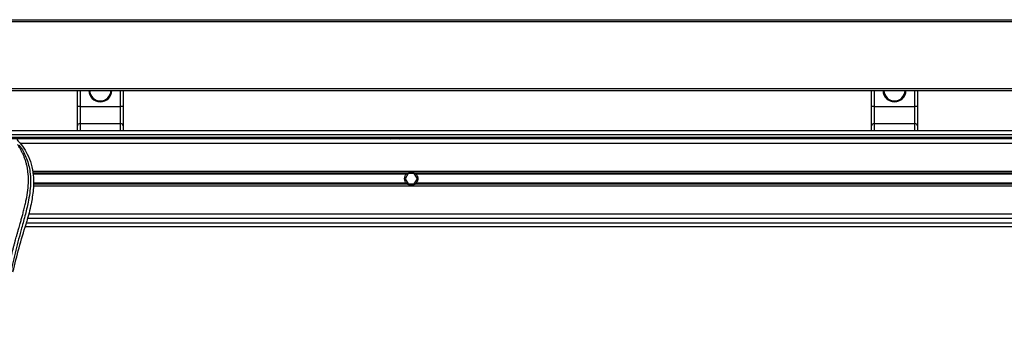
# Model space of a CAD drawing. Header units: millimetres. Extents: x 0 to 420, y 0 to 297.
# Tile 35 of 104: x 75 to 106, y 234 to 244. Entities that reach past the tile are written whole.
import ezdxf

# ---------------------------------------------------------------- set-up
doc = ezdxf.new("R2010")
doc.units = ezdxf.units.MM

msp = doc.modelspace()

# ---------------------------------------------------------------- linework, layer by layer
at = {"color": 7, "linetype": 'Continuous', "lineweight": 25}
for p, q in [((57.42278, 243.85996), (223.20794, 243.85996)), ((57.42278, 243.8047), (223.20794, 243.8047)), ((57.42278, 241.70475), (223.20794, 241.70475)), ((57.42278, 241.64949), (223.20794, 241.64949)), ((77.19658, 241.14944), (77.19658, 241.64949)), ((77.27947, 241.64949), (77.27947, 241.14944)), ((78.55049, 241.14944), (78.55049, 241.64949)), ((78.63338, 241.64949), (78.63338, 241.14944)), ((102.06435, 241.14944), (102.06435, 241.64949)), ((102.14725, 241.64949), (102.14725, 241.14944)), ((103.41827, 241.14944), (103.41827, 241.64949)), ((103.50116, 241.64949), (103.50116, 241.14944)), ((77.27947, 241.14944), (77.19658, 241.14944)), ((77.19658, 240.53832), (77.19658, 241.14944)), ((77.27947, 241.14944), (77.27947, 240.60622)), ((77.27947, 241.14944), (78.55049, 241.14944)), ((78.55049, 240.60622), (78.55049, 241.14944)), ((78.63338, 241.14944), (78.55049, 241.14944)), ((78.63338, 241.14944), (78.63338, 240.53832)), ((102.14725, 241.14944), (102.06435, 241.14944)), ((102.06435, 240.53832), (102.06435, 241.14944)), ((102.14725, 241.14944), (102.14725, 240.60622)), ((102.14725, 241.14944), (103.41827, 241.14944)), ((103.41827, 240.60622), (103.41827, 241.14944)), ((103.50116, 241.14944), (103.41827, 241.14944)), ((103.50116, 241.14944), (103.50116, 240.53832)), ((77.19658, 240.37847), (77.19658, 240.53832)), ((78.55049, 240.60622), (77.27947, 240.60622)), ((77.27947, 240.60622), (77.27947, 240.37847)), ((78.55049, 240.37847), (78.55049, 240.60622)), ((78.63338, 240.53832), (78.63338, 240.37847)), ((102.06435, 240.37847), (102.06435, 240.53832)), ((103.41827, 240.60622), (102.14725, 240.60622)), ((102.14725, 240.60622), (102.14725, 240.37847)), ((103.41827, 240.37847), (103.41827, 240.60622)), ((103.50116, 240.53832), (103.50116, 240.37847)), ((222.76584, 240.37847), (56.98068, 240.37847)), ((57.8925, 240.26795), (139.26538, 240.26795)), ((59.37651, 240.18505), (139.26538, 240.18505)), ((77.19658, 240.12979), (77.19658, 240.18505)), ((77.27947, 240.18505), (77.27947, 240.12979)), ((78.55049, 240.12979), (78.55049, 240.18505)), ((78.63338, 240.18505), (78.63338, 240.12979)), ((86.9356, 240.18505), (86.99701, 240.12979)), ((87.27332, 240.12979), (87.33472, 240.18505)), ((102.06435, 240.12979), (102.06435, 240.18505)), ((102.14725, 240.18505), (102.14725, 240.12979)), ((103.41827, 240.12979), (103.41827, 240.18505)), ((103.50116, 240.18505), (103.50116, 240.12979)), ((146.67045, 240.12979), (64.61561, 240.12979)), ((138.79939, 239.99164), (75.40674, 239.99164)), ((138.41281, 239.11574), (75.79332, 239.11574)), ((87.53161, 239.05584), (75.80427, 239.05584)), ((87.49608, 239.02411), (75.81007, 239.02411)), ((87.55522, 239.05219), (87.4595, 238.8864)), ((87.74665, 239.05219), (87.55522, 239.05219)), ((87.84237, 238.8864), (87.74665, 239.05219)), ((113.86382, 239.05584), (87.77026, 239.05584)), ((113.82829, 239.02411), (87.8058, 239.02411)), ((138.38671, 238.65707), (75.81942, 238.65707)), ((87.53161, 238.71697), (75.82233, 238.71697)), ((87.49608, 238.7487), (75.82387, 238.7487)), ((87.4595, 238.8864), (87.55522, 238.72062)), ((87.55522, 238.72062), (87.74665, 238.72062)), ((87.74665, 238.72062), (87.84237, 238.8864)), ((113.86382, 238.71697), (87.77026, 238.71697)), ((113.82829, 238.7487), (87.8058, 238.7487)), ((138.53203, 237.78117), (75.6741, 237.78117)), ((75.58974, 237.46716), (75.61177, 237.54412)), ((75.60053, 237.50486), (138.60559, 237.50486)), ((138.57018, 237.64302), (75.63595, 237.64302)), ((75.56833, 237.39434), (138.63779, 237.39434))]:
    msp.add_line(p, q, dxfattribs=at)
for centre, radius, start, end in [((77.91498, 241.64949), 0.3592, 180, 0), ((77.91498, 241.64949), 0.33157, 180, 0), ((102.78276, 241.64949), 0.3592, 180, 0), ((102.78276, 241.64949), 0.33157, 180, 0), ((77.27265, 240.53), 0.07653, 84.888926, 173.756454), ((78.55731, 240.53), 0.07653, 6.243546, 95.111074), ((102.14043, 240.53), 0.07653, 84.888926, 173.756454), ((103.42508, 240.53), 0.07653, 6.243546, 95.111074), ((87.65094, 238.8864), 0.20723, 54.84472, 125.15528), ((87.65094, 238.8864), 0.20723, 234.844719, 305.155281)]:
    msp.add_arc(centre, radius, start, end, dxfattribs=at)
for points, knots in [([(74.78931, 233.79866), (74.7933, 234.02342), (74.80128, 234.47287), (74.87081, 235.14386), (74.96676, 235.73393), (75.07499, 236.24507), (75.15337, 236.56739), (75.2083, 236.77823), (75.23405, 236.87496), (75.25938, 236.96822), (75.28459, 237.05944), (75.31101, 237.15391), (75.33971, 237.25549), (75.37464, 237.37763), (75.41177, 237.50726), (75.45015, 237.64258), (75.4873, 237.77352), (75.5255, 237.91819), (75.5628, 238.07088), (75.60703, 238.27519), (75.64791, 238.52105), (75.66971, 238.81348), (75.65966, 239.03906), (75.63577, 239.20105), (75.61446, 239.3045), (75.587, 239.40838), (75.55454, 239.50724), (75.51621, 239.60466), (75.47377, 239.69762), (75.42764, 239.78685), (75.37774, 239.87232), (75.34385, 239.92423), (75.32563, 239.95215)], [0, 0, 0, 0, 0.10501624, 0.21000012, 0.3148093, 0.38417565, 0.45402283, 0.46974914, 0.48595735, 0.50078255, 0.51489215, 0.53016847, 0.54660973, 0.56420695, 0.58951768, 0.60961461, 0.62993527, 0.65313231, 0.67956677, 0.7034488, 0.75098221, 0.79627837, 0.84125889, 0.85770847, 0.87473965, 0.89224616, 0.91011436, 0.92619338, 0.9450023, 0.96297697, 0.98008872, 1, 1, 1, 1]), ([(75.37481, 239.94095), (75.39133, 239.91688), (75.44133, 239.844), (75.52374, 239.70471), (75.60962, 239.51768), (75.67556, 239.31348), (75.72103, 239.07511), (75.73657, 238.8039), (75.71687, 238.50645), (75.66289, 238.16183), (75.57118, 237.77337), (75.42545, 237.25459), (75.26264, 236.64656), (75.10576, 235.94427), (74.98766, 235.23493), (74.91231, 234.51995), (74.90371, 234.04149), (74.89942, 233.80233)], [0, 0, 0, 0, 0.01713512, 0.05188236, 0.08679215, 0.12162042, 0.15673365, 0.20339108, 0.2503509, 0.29727352, 0.3674188, 0.43767936, 0.55024637, 0.66284852, 0.77534741, 0.88770778, 1, 1, 1, 1]), ([(75.29946, 240.11189), (75.36139, 240.04264), (75.48653, 239.90269), (75.64432, 239.64455), (75.76465, 239.33949), (75.81818, 239.03616), (75.82818, 238.76862), (75.81252, 238.466), (75.74647, 238.05479), (75.65958, 237.72539), (75.61177, 237.54412)], [0, 0, 0, 0, 0.102054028, 0.206240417, 0.331036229, 0.460717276, 0.542971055, 0.625267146, 0.793773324, 1, 1, 1, 1]), ([(87.49608, 238.7487), (87.48797, 238.75781), (87.48072, 238.76757), (87.46791, 238.78844), (87.4623, 238.79968), (87.45319, 238.82316), (87.44971, 238.83527), (87.44497, 238.86026), (87.44372, 238.87333), (87.44369, 238.89908), (87.44487, 238.91184), (87.44959, 238.93711), (87.45313, 238.94945), (87.46218, 238.97285), (87.46777, 238.98412), (87.48068, 239.00519), (87.48796, 239.01499), (87.49608, 239.02411)], [0, 0, 0, 0, 0.125, 0.125, 0.25, 0.25, 0.375, 0.375, 0.5, 0.5, 0.625, 0.625, 0.75, 0.75, 0.875, 0.875, 1, 1, 1, 1]), ([(87.49608, 239.02411), (87.50127, 239.02995), (87.50724, 239.03594), (87.51939, 239.04674), (87.52573, 239.05169), (87.53161, 239.05584)], [0, 0, 0, 0, 0.5, 0.5, 1, 1, 1, 1]), ([(87.77026, 239.05584), (87.77615, 239.05168), (87.78245, 239.04676), (87.79464, 239.03594), (87.8006, 239.02995), (87.8058, 239.02411)], [0, 0, 0, 0, 0.5, 0.5, 1, 1, 1, 1]), ([(87.8058, 239.02411), (87.8139, 239.01499), (87.82115, 239.00524), (87.83396, 238.98437), (87.83957, 238.97313), (87.84868, 238.94965), (87.85216, 238.93754), (87.85691, 238.91255), (87.85816, 238.89948), (87.85818, 238.87373), (87.857, 238.86097), (87.85228, 238.8357), (87.84874, 238.82336), (87.83969, 238.79996), (87.8341, 238.78869), (87.8212, 238.76762), (87.81391, 238.75782), (87.8058, 238.7487)], [0, 0, 0, 0, 0.125, 0.125, 0.25, 0.25, 0.375, 0.375, 0.5, 0.5, 0.625, 0.625, 0.75, 0.75, 0.875, 0.875, 1, 1, 1, 1]), ([(87.53161, 238.71697), (87.52572, 238.72112), (87.51942, 238.72605), (87.50723, 238.73687), (87.50127, 238.74285), (87.49608, 238.7487)], [0, 0, 0, 0, 0.5, 0.5, 1, 1, 1, 1]), ([(87.8058, 238.7487), (87.8006, 238.74286), (87.79464, 238.73687), (87.78248, 238.72607), (87.77615, 238.72112), (87.77026, 238.71697)], [0, 0, 0, 0, 0.5, 0.5, 1, 1, 1, 1]), ([(75.18005, 235.96777), (75.24101, 236.2193), (75.36303, 236.72276), (75.51413, 237.21889), (75.58974, 237.46716)], [0, 0, 0, 0, 0.499596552, 1, 1, 1, 1])]:
    msp.add_open_spline(points, degree=3, knots=knots, dxfattribs=at)

doc.saveas('drawing.dxf')
